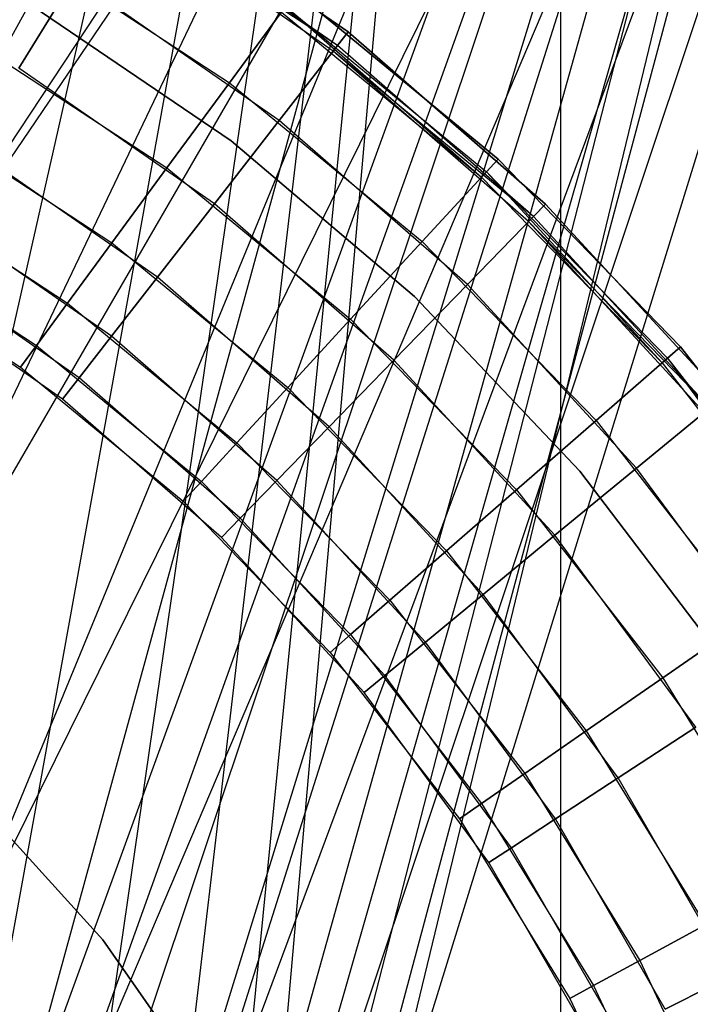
# Model space of a CAD drawing. Extents: x 0.1 to 12.1, y -6 to 6.
# Tile 78 of 181: x 6.32 to 6.471, y 0.204 to 0.425. Entities that reach past the tile are written whole.
import ezdxf

# ---------------------------------------------------------------- set-up
doc = ezdxf.new("R2010")
doc.units = 0
doc.header["$LTSCALE"] = 2.54
doc.layers.get('0').update_dxf_attribs({"linetype": 'CONTINUOUS'})

# ---------------------------------------------------------------- blocks, each defined once
blk = doc.blocks.new('DROPS_COLOR_C_STL')
at = {"color": 0}
for p, q in [((6.23638, 0.27439, 26.5056), (6.60097, 0.93168, 26.48376)), ((6.23638, 0.27439, 26.5056), (6.60097, 0.93168, 26.48376)), ((6.27208, 0.24392, 26.50445), (6.60097, 0.93168, 26.48376)), ((6.27208, 0.24392, 26.50445), (6.60097, 0.93168, 26.48376)), ((6.30275, 0.20802, 26.50328), (6.60097, 0.93168, 26.48376)), ((6.30275, 0.20802, 26.50328), (6.60097, 0.93168, 26.48376)), ((6.32731, 0.16797, 26.50224), (6.60097, 0.93168, 26.48376)), ((6.32731, 0.16797, 26.50224), (6.60097, 0.93168, 26.48376)), ((6.34537, 0.12439, 26.50141), (6.60097, 0.93168, 26.48376)), ((6.34537, 0.12439, 26.50141), (6.60097, 0.93168, 26.48376)), ((6.35635, 0.07863, 26.50087), (6.60097, 0.93168, 26.48376)), ((6.35635, 0.07863, 26.50087), (6.60097, 0.93168, 26.48376)), ((6.36005, 0.03169, 26.50069), (6.60097, 0.93168, 26.48376)), ((6.36005, 0.03169, 26.50069), (6.60097, 0.93168, 26.48376)), ((6.28416, 0.20477, 26.52514), (6.44165, 0.9, 26.53297)), ((6.28416, 0.20477, 26.52514), (6.44165, 0.9, 26.53297)), ((6.30991, 0.17313, 26.52613), (6.44165, 0.9, 26.53297)), ((6.30991, 0.17313, 26.52613), (6.44165, 0.9, 26.53297)), ((6.51769, 0.9, 35.55139), (6.31607, 0.16407, 35.53357)), ((6.51769, 0.9, 35.55139), (6.31607, 0.16407, 35.53357)), ((6.33127, 0.13802, 26.52704), (6.44165, 0.9, 26.53297)), ((6.33127, 0.13802, 26.52704), (6.44165, 0.9, 26.53297)), ((6.34754, 0.10059, 26.52779), (6.44165, 0.9, 26.53297)), ((6.34754, 0.10059, 26.52779), (6.44165, 0.9, 26.53297)), ((6.35863, 0.06104, 26.52832), (6.44165, 0.9, 26.53297)), ((6.35863, 0.06104, 26.52832), (6.44165, 0.9, 26.53297)), ((6.44165, 0.9, 26.53297), (6.36421, 0.02043, 26.5286)), ((6.44165, 0.9, 26.53297), (6.36421, 0.02043, 26.5286)), ((6.44165, 0.9, 26.53297), (6.44165, -0.9, 26.53297)), ((6.44165, 0.9, 26.53297), (6.44165, -0.9, 26.53297)), ((6.56624, 0.8516, 35.55722), (6.31607, 0.16407, 35.53357)), ((6.56624, 0.8516, 35.55722), (6.31607, 0.16407, 35.53357)), ((6.56624, 0.8516, 35.55722), (6.32924, 0.14188, 35.53442)), ((6.56624, 0.8516, 35.55722), (6.32924, 0.14188, 35.53442)), ((6.34037, 0.11882, 35.53518), (6.56624, 0.8516, 35.55722)), ((6.34037, 0.11882, 35.53518), (6.56624, 0.8516, 35.55722)), ((6.35226, 0.08618, 35.53601), (6.56624, 0.8516, 35.55722)), ((6.35226, 0.08618, 35.53601), (6.56624, 0.8516, 35.55722)), ((6.36035, 0.05209, 35.53661), (6.56624, 0.8516, 35.55722)), ((6.36035, 0.05209, 35.53661), (6.56624, 0.8516, 35.55722)), ((6.56624, 0.8516, 35.55722), (6.3644, 0.01744, 35.53691)), ((6.56624, 0.8516, 35.55722), (6.3644, 0.01744, 35.53691)), ((6.59351, 0.81481, 14.53196), (6.23638, 0.27439, 14.51079)), ((6.59351, 0.81481, 14.53196), (6.23638, 0.27439, 14.51079)), ((6.23638, 0.27439, 14.51079), (6.60092, 0.81072, 14.53262)), ((6.23638, 0.27439, 14.51079), (6.60092, 0.81072, 14.53262)), ((6.27219, 0.24381, 14.51195), (6.60092, 0.81072, 14.53262)), ((6.27219, 0.24381, 14.51195), (6.60092, 0.81072, 14.53262)), ((6.30275, 0.20802, 14.51311), (6.60092, 0.81072, 14.53262)), ((6.30275, 0.20802, 14.51311), (6.60092, 0.81072, 14.53262)), ((6.32732, 0.16795, 14.51415), (6.60092, 0.81072, 14.53262)), ((6.32732, 0.16795, 14.51415), (6.60092, 0.81072, 14.53262)), ((6.60092, 0.81072, 14.53262), (6.34537, 0.12439, 14.51498)), ((6.60092, 0.81072, 14.53262), (6.34537, 0.12439, 14.51498)), ((6.35633, 0.07875, 14.51552), (6.60092, 0.81072, 14.53262)), ((6.35633, 0.07875, 14.51552), (6.60092, 0.81072, 14.53262)), ((6.36005, 0.03169, 14.5157), (6.60092, 0.81072, 14.53262)), ((6.36005, 0.03169, 14.5157), (6.60092, 0.81072, 14.53262)), ((6.34533, 0.4562, 164.4), (6.39382, 0.42258, 164.4)), ((6.39382, 0.42258, 164.3), (6.34533, 0.4562, 164.3)), ((6.34533, 0.4562, 164.511), (6.39382, 0.42258, 164.511)), ((6.39382, 0.42258, 164.3), (6.34533, 0.4562, 164.3)), ((6.34533, 0.4562, 164.511), (6.39382, 0.42258, 164.511)), ((6.39382, 0.42258, 164.411), (6.34533, 0.4562, 164.411)), ((6.39382, 0.42258, 164.411), (6.34533, 0.4562, 164.411)), ((6.34533, 0.4562, 164.4), (6.39382, 0.42258, 164.4)), ((6.39143, 0.41952, 164.40939), (6.3433, 0.45289, 164.40939)), ((6.39143, 0.41952, 164.40939), (6.3433, 0.45289, 164.40939)), ((6.39143, 0.41952, 164.40161), (6.3433, 0.45289, 164.40161)), ((6.39143, 0.41952, 164.40161), (6.3433, 0.45289, 164.40161)), ((6.39044, 0.41824, 164.40551), (6.34245, 0.45152, 164.40551)), ((6.39143, 0.41952, 164.40161), (6.34245, 0.45152, 164.40551)), ((6.32003, 0.44189, 11.09694), (6.3671, 0.41114, 11.09694)), ((6.32003, 0.44189, 11.09694), (6.3671, 0.41114, 11.09694)), ((6.32003, 0.44189, 10.89207), (6.3671, 0.41114, 10.89207)), ((6.32003, 0.44189, 10.89207), (6.3671, 0.41114, 10.89207)), ((6.31966, 0.41443, 164.31208), (6.33211, 0.43469, 164.30306)), ((6.31966, 0.41443, 164.31208), (6.33211, 0.43469, 164.30306)), ((6.33211, 0.43469, 164.50793), (6.31966, 0.41443, 164.49891)), ((6.33211, 0.43469, 164.50793), (6.31966, 0.41443, 164.49891)), ((6.37831, 0.40266, 164.30306), (6.33211, 0.43469, 164.30306)), ((6.37831, 0.40266, 164.30306), (6.33211, 0.43469, 164.30306)), ((6.37831, 0.40266, 164.50793), (6.33211, 0.43469, 164.50793)), ((6.37831, 0.40266, 164.50793), (6.33211, 0.43469, 164.50793)), ((6.3671, 0.41114, 11.09694), (6.38205, 0.43149, 11.1)), ((6.3671, 0.41114, 11.09694), (6.38205, 0.43149, 11.1)), ((6.38205, 0.43149, 10.889), (6.3671, 0.41114, 10.89207)), ((6.38205, 0.43149, 10.889), (6.3671, 0.41114, 10.89207)), ((6.42759, 0.39398, 11), (6.38205, 0.43149, 11)), ((6.38205, 0.43149, 11.1), (6.42759, 0.39398, 11.1)), ((6.42759, 0.39398, 10.889), (6.38205, 0.43149, 10.889)), ((6.38205, 0.43149, 11.1), (6.42759, 0.39398, 11.1)), ((6.42759, 0.39398, 10.889), (6.38205, 0.43149, 10.889)), ((6.38205, 0.43149, 10.989), (6.42759, 0.39398, 10.989)), ((6.38205, 0.43149, 10.989), (6.42759, 0.39398, 10.989)), ((6.42759, 0.39398, 11), (6.38205, 0.43149, 11)), ((6.36749, 0.39805, 35.52113), (6.32268, 0.42843, 35.52113)), ((6.32268, 0.42843, 32.52113), (6.36749, 0.39805, 32.52113)), ((6.36749, 0.39805, 35.52113), (6.32268, 0.42843, 35.52113)), ((6.32268, 0.42843, 32.52113), (6.36749, 0.39805, 32.52113)), ((6.36749, 0.39805, 15.10455), (6.32268, 0.42843, 15.10455)), ((6.32268, 0.42843, 12.10455), (6.36749, 0.39805, 12.10455)), ((6.36749, 0.39805, 15.10455), (6.32268, 0.42843, 15.10455)), ((6.32268, 0.42843, 12.10455), (6.36749, 0.39805, 12.10455)), ((6.37974, 0.42835, 10.99061), (6.42496, 0.39112, 10.99061)), ((6.37974, 0.42835, 10.99061), (6.42496, 0.39112, 10.99061)), ((6.37974, 0.42835, 10.99839), (6.42387, 0.38993, 10.9945)), ((6.37974, 0.42835, 10.99839), (6.42496, 0.39112, 10.99839)), ((6.37974, 0.42835, 10.99839), (6.42496, 0.39112, 10.99839)), ((6.37879, 0.42706, 10.9945), (6.42387, 0.38993, 10.9945)), ((6.30814, 0.4213, 11.08792), (6.35301, 0.39198, 11.08792)), ((6.30814, 0.4213, 11.08792), (6.35301, 0.39198, 11.08792)), ((6.30814, 0.4213, 10.90108), (6.35301, 0.39198, 10.90108)), ((6.30814, 0.4213, 10.90108), (6.35301, 0.39198, 10.90108)), ((6.37831, 0.40266, 164.30306), (6.39382, 0.42258, 164.3)), ((6.37831, 0.40266, 164.30306), (6.39382, 0.42258, 164.3)), ((6.39382, 0.42258, 164.511), (6.37831, 0.40266, 164.50793)), ((6.39382, 0.42258, 164.511), (6.37831, 0.40266, 164.50793)), ((6.39143, 0.41952, 164.40939), (6.39382, 0.42258, 164.411)), ((6.39143, 0.41952, 164.40939), (6.39382, 0.42258, 164.411)), ((6.39382, 0.42258, 164.4), (6.39143, 0.41952, 164.40161)), ((6.39382, 0.42258, 164.4), (6.39143, 0.41952, 164.40161)), ((6.39382, 0.42258, 164.4), (6.43831, 0.38384, 164.4)), ((6.43831, 0.38384, 164.3), (6.39382, 0.42258, 164.3)), ((6.39382, 0.42258, 164.511), (6.43831, 0.38384, 164.511)), ((6.43831, 0.38384, 164.3), (6.39382, 0.42258, 164.3)), ((6.39382, 0.42258, 164.511), (6.43831, 0.38384, 164.511)), ((6.43831, 0.38384, 164.411), (6.39382, 0.42258, 164.411)), ((6.43831, 0.38384, 164.411), (6.39382, 0.42258, 164.411)), ((6.39382, 0.42258, 164.4), (6.43831, 0.38384, 164.4)), ((6.39044, 0.41824, 164.40551), (6.39143, 0.41952, 164.40939)), ((6.39044, 0.41824, 164.40551), (6.39143, 0.41952, 164.40939)), ((6.39143, 0.41952, 164.40161), (6.39044, 0.41824, 164.40551)), ((6.4356, 0.38105, 164.40939), (6.39143, 0.41952, 164.40939)), ((6.4356, 0.38105, 164.40939), (6.39143, 0.41952, 164.40939)), ((6.4356, 0.38105, 164.40161), (6.39143, 0.41952, 164.40161)), ((6.4356, 0.38105, 164.40161), (6.39143, 0.41952, 164.40161)), ((6.43447, 0.37989, 164.40551), (6.39044, 0.41824, 164.40551)), ((6.4356, 0.38105, 164.40161), (6.39044, 0.41824, 164.40551)), ((6.3637, 0.38389, 164.31208), (6.31966, 0.41443, 164.31208)), ((6.3637, 0.38389, 164.31208), (6.31966, 0.41443, 164.31208)), ((6.3637, 0.38389, 164.49891), (6.31966, 0.41443, 164.49891)), ((6.3637, 0.38389, 164.49891), (6.31966, 0.41443, 164.49891)), ((6.35301, 0.39198, 11.08792), (6.3671, 0.41114, 11.09694)), ((6.35301, 0.39198, 11.08792), (6.3671, 0.41114, 11.09694)), ((6.3671, 0.41114, 10.89207), (6.35301, 0.39198, 10.90108)), ((6.3671, 0.41114, 10.89207), (6.35301, 0.39198, 10.90108)), ((6.3671, 0.41114, 11.09694), (6.41049, 0.3754, 11.09694)), ((6.3671, 0.41114, 11.09694), (6.41049, 0.3754, 11.09694)), ((6.3671, 0.41114, 10.89207), (6.41049, 0.3754, 10.89207)), ((6.3671, 0.41114, 10.89207), (6.41049, 0.3754, 10.89207)), ((6.29768, 0.40317, 11.07347), (6.34062, 0.37512, 11.07347)), ((6.29768, 0.40317, 11.07347), (6.34062, 0.37512, 11.07347)), ((6.29768, 0.40317, 10.91553), (6.34062, 0.37512, 10.91553)), ((6.29768, 0.40317, 10.91553), (6.34062, 0.37512, 10.91553)), ((6.3637, 0.38389, 164.31208), (6.37831, 0.40266, 164.30306)), ((6.3637, 0.38389, 164.31208), (6.37831, 0.40266, 164.30306)), ((6.37831, 0.40266, 164.50793), (6.3637, 0.38389, 164.49891)), ((6.37831, 0.40266, 164.50793), (6.3637, 0.38389, 164.49891)), ((6.4207, 0.36574, 164.30306), (6.37831, 0.40266, 164.30306)), ((6.4207, 0.36574, 164.30306), (6.37831, 0.40266, 164.30306)), ((6.4207, 0.36574, 164.50793), (6.37831, 0.40266, 164.50793)), ((6.4207, 0.36574, 164.50793), (6.37831, 0.40266, 164.50793)), ((6.40876, 0.363, 35.52113), (6.36749, 0.39805, 35.52113)), ((6.36749, 0.39805, 32.52113), (6.40876, 0.363, 32.52113)), ((6.36749, 0.39805, 35.52113), (6.36749, 0.39805, 32.52113)), ((6.40876, 0.363, 35.52113), (6.36749, 0.39805, 35.52113)), ((6.36749, 0.39805, 32.52113), (6.40876, 0.363, 32.52113)), ((6.36749, 0.39805, 35.52113), (6.36749, 0.39805, 32.52113)), ((6.40876, 0.363, 15.10455), (6.36749, 0.39805, 15.10455)), ((6.36749, 0.39805, 12.10455), (6.40876, 0.363, 12.10455)), ((6.36749, 0.39805, 15.10455), (6.36749, 0.39805, 12.10455)), ((6.40876, 0.363, 15.10455), (6.36749, 0.39805, 15.10455)), ((6.36749, 0.39805, 12.10455), (6.40876, 0.363, 12.10455)), ((6.36749, 0.39805, 15.10455), (6.36749, 0.39805, 12.10455)), ((6.35085, 0.36738, 164.32654), (6.3087, 0.3966, 164.32654)), ((6.35085, 0.36738, 164.32654), (6.3087, 0.3966, 164.32654)), ((6.35085, 0.36738, 164.48447), (6.3087, 0.3966, 164.48447)), ((6.35085, 0.36738, 164.48447), (6.3087, 0.3966, 164.48447)), ((6.41049, 0.3754, 11.09694), (6.42759, 0.39398, 11.1)), ((6.41049, 0.3754, 11.09694), (6.42759, 0.39398, 11.1)), ((6.42759, 0.39398, 10.889), (6.41049, 0.3754, 10.89207)), ((6.42759, 0.39398, 10.889), (6.41049, 0.3754, 10.89207)), ((6.42496, 0.39112, 10.99061), (6.42759, 0.39398, 10.989)), ((6.42496, 0.39112, 10.99061), (6.42759, 0.39398, 10.989)), ((6.42759, 0.39398, 11), (6.42496, 0.39112, 10.99839)), ((6.42759, 0.39398, 11), (6.42496, 0.39112, 10.99839)), ((6.46873, 0.35169, 11), (6.42759, 0.39398, 11)), ((6.42759, 0.39398, 11.1), (6.46873, 0.35169, 11.1)), ((6.46873, 0.35169, 10.889), (6.42759, 0.39398, 10.889)), ((6.42759, 0.39398, 11.1), (6.46873, 0.35169, 11.1)), ((6.46873, 0.35169, 10.889), (6.42759, 0.39398, 10.889)), ((6.42759, 0.39398, 10.989), (6.46873, 0.35169, 10.989)), ((6.42759, 0.39398, 10.989), (6.46873, 0.35169, 10.989)), ((6.46873, 0.35169, 11), (6.42759, 0.39398, 11)), ((6.34062, 0.37512, 11.07347), (6.35301, 0.39198, 11.08792)), ((6.34062, 0.37512, 11.07347), (6.35301, 0.39198, 11.08792)), ((6.35301, 0.39198, 10.90108), (6.34062, 0.37512, 10.91553)), ((6.35301, 0.39198, 10.90108), (6.34062, 0.37512, 10.91553)), ((6.35301, 0.39198, 11.08792), (6.39438, 0.35791, 11.08792)), ((6.35301, 0.39198, 11.08792), (6.39438, 0.35791, 11.08792)), ((6.35301, 0.39198, 10.90108), (6.39438, 0.35791, 10.90108)), ((6.35301, 0.39198, 10.90108), (6.39438, 0.35791, 10.90108)), ((6.42387, 0.38993, 10.9945), (6.42496, 0.39112, 10.99061)), ((6.42387, 0.38993, 10.9945), (6.42496, 0.39112, 10.99061)), ((6.42496, 0.39112, 10.99839), (6.42387, 0.38993, 10.9945)), ((6.42496, 0.39112, 10.99061), (6.4658, 0.34914, 10.99061)), ((6.42496, 0.39112, 10.99061), (6.4658, 0.34914, 10.99061)), ((6.42496, 0.39112, 10.99839), (6.46458, 0.34808, 10.9945)), ((6.42496, 0.39112, 10.99839), (6.4658, 0.34914, 10.99839)), ((6.42496, 0.39112, 10.99839), (6.4658, 0.34914, 10.99839)), ((6.28924, 0.38856, 11.05443), (6.33063, 0.36153, 11.05443)), ((6.28924, 0.38856, 11.05443), (6.33063, 0.36153, 11.05443)), ((6.28924, 0.38856, 10.93457), (6.33063, 0.36153, 10.93457)), ((6.28924, 0.38856, 10.93457), (6.33063, 0.36153, 10.93457)), ((6.42387, 0.38993, 10.9945), (6.46458, 0.34808, 10.9945)), ((6.35085, 0.36738, 164.32654), (6.3637, 0.38389, 164.31208)), ((6.35085, 0.36738, 164.32654), (6.3637, 0.38389, 164.31208)), ((6.3637, 0.38389, 164.49891), (6.35085, 0.36738, 164.48447)), ((6.3637, 0.38389, 164.49891), (6.35085, 0.36738, 164.48447)), ((6.40412, 0.34869, 164.31208), (6.3637, 0.38389, 164.31208)), ((6.40412, 0.34869, 164.31208), (6.3637, 0.38389, 164.31208)), ((6.40412, 0.34869, 164.49891), (6.3637, 0.38389, 164.49891)), ((6.40412, 0.34869, 164.49891), (6.3637, 0.38389, 164.49891)), ((6.4207, 0.36574, 164.30306), (6.43831, 0.38384, 164.3)), ((6.4207, 0.36574, 164.30306), (6.43831, 0.38384, 164.3)), ((6.43831, 0.38384, 164.511), (6.4207, 0.36574, 164.50793)), ((6.43831, 0.38384, 164.511), (6.4207, 0.36574, 164.50793)), ((6.4356, 0.38105, 164.40939), (6.43831, 0.38384, 164.411)), ((6.4356, 0.38105, 164.40939), (6.43831, 0.38384, 164.411)), ((6.43831, 0.38384, 164.4), (6.4356, 0.38105, 164.40161)), ((6.43831, 0.38384, 164.4), (6.4356, 0.38105, 164.40161)), ((6.43831, 0.38384, 164.4), (6.47827, 0.34043, 164.4)), ((6.47827, 0.34043, 164.3), (6.43831, 0.38384, 164.3)), ((6.43831, 0.38384, 164.511), (6.47827, 0.34043, 164.511)), ((6.47827, 0.34043, 164.3), (6.43831, 0.38384, 164.3)), ((6.43831, 0.38384, 164.511), (6.47827, 0.34043, 164.511)), ((6.47827, 0.34043, 164.411), (6.43831, 0.38384, 164.411)), ((6.47827, 0.34043, 164.411), (6.43831, 0.38384, 164.411)), ((6.43831, 0.38384, 164.4), (6.47827, 0.34043, 164.4)), ((6.34049, 0.35407, 164.34557), (6.29986, 0.38224, 164.34557)), ((6.34049, 0.35407, 164.34557), (6.29986, 0.38224, 164.34557)), ((6.34049, 0.35407, 164.46543), (6.29986, 0.38224, 164.46543)), ((6.34049, 0.35407, 164.46543), (6.29986, 0.38224, 164.46543)), ((6.43447, 0.37989, 164.40551), (6.4356, 0.38105, 164.40939)), ((6.43447, 0.37989, 164.40551), (6.4356, 0.38105, 164.40939)), ((6.4356, 0.38105, 164.40161), (6.43447, 0.37989, 164.40551)), ((6.47402, 0.33693, 164.40551), (6.43447, 0.37989, 164.40551)), ((6.47527, 0.33796, 164.40161), (6.43447, 0.37989, 164.40551)), ((6.47527, 0.33796, 164.40939), (6.4356, 0.38105, 164.40939)), ((6.47527, 0.33796, 164.40939), (6.4356, 0.38105, 164.40939)), ((6.47527, 0.33796, 164.40161), (6.4356, 0.38105, 164.40161)), ((6.47527, 0.33796, 164.40161), (6.4356, 0.38105, 164.40161)), ((6.28333, 0.37833, 11.03191), (6.32363, 0.352, 11.03191)), ((6.28333, 0.37833, 11.03191), (6.32363, 0.352, 11.03191)), ((6.28333, 0.37833, 10.95709), (6.32363, 0.352, 10.95709)), ((6.28333, 0.37833, 10.95709), (6.32363, 0.352, 10.95709)), ((6.33063, 0.36153, 11.05443), (6.34062, 0.37512, 11.07347)), ((6.33063, 0.36153, 11.05443), (6.34062, 0.37512, 11.07347)), ((6.34062, 0.37512, 10.91553), (6.33063, 0.36153, 10.93457)), ((6.34062, 0.37512, 10.91553), (6.33063, 0.36153, 10.93457)), ((6.34062, 0.37512, 11.07347), (6.38021, 0.34251, 11.07347)), ((6.34062, 0.37512, 11.07347), (6.38021, 0.34251, 11.07347)), ((6.34062, 0.37512, 10.91553), (6.38021, 0.34251, 10.91553)), ((6.34062, 0.37512, 10.91553), (6.38021, 0.34251, 10.91553)), ((6.39438, 0.35791, 11.08792), (6.41049, 0.3754, 11.09694)), ((6.39438, 0.35791, 11.08792), (6.41049, 0.3754, 11.09694)), ((6.41049, 0.3754, 10.89207), (6.39438, 0.35791, 10.90108)), ((6.41049, 0.3754, 10.89207), (6.39438, 0.35791, 10.90108)), ((6.41049, 0.3754, 11.09694), (6.44969, 0.33511, 11.09694)), ((6.41049, 0.3754, 11.09694), (6.44969, 0.33511, 11.09694)), ((6.41049, 0.3754, 10.89207), (6.44969, 0.33511, 10.89207)), ((6.41049, 0.3754, 10.89207), (6.44969, 0.33511, 10.89207)), ((6.28029, 0.37306, 11.00722), (6.32002, 0.3471, 11.00722)), ((6.28029, 0.37306, 10.98178), (6.32002, 0.3471, 10.98178)), ((6.28029, 0.37306, 11.00722), (6.32002, 0.3471, 11.00722)), ((6.28029, 0.37306, 10.98178), (6.32002, 0.3471, 10.98178)), ((6.33323, 0.34474, 164.36809), (6.29368, 0.37217, 164.36809)), ((6.33323, 0.34474, 164.36809), (6.29368, 0.37217, 164.36809)), ((6.33323, 0.34474, 164.44291), (6.29368, 0.37217, 164.44291)), ((6.33323, 0.34474, 164.44291), (6.29368, 0.37217, 164.44291)), ((6.32949, 0.33994, 164.39279), (6.29049, 0.36698, 164.39279)), ((6.32949, 0.33994, 164.41821), (6.29049, 0.36698, 164.41821)), ((6.32949, 0.33994, 164.39279), (6.29049, 0.36698, 164.39279)), ((6.32949, 0.33994, 164.41821), (6.29049, 0.36698, 164.41821)), ((6.34049, 0.35407, 164.34557), (6.35085, 0.36738, 164.32654)), ((6.34049, 0.35407, 164.34557), (6.35085, 0.36738, 164.32654)), ((6.35085, 0.36738, 164.48447), (6.34049, 0.35407, 164.46543)), ((6.35085, 0.36738, 164.48447), (6.34049, 0.35407, 164.46543)), ((6.38953, 0.33369, 164.32654), (6.35085, 0.36738, 164.32654)), ((6.38953, 0.33369, 164.32654), (6.35085, 0.36738, 164.32654)), ((6.38953, 0.33369, 164.48447), (6.35085, 0.36738, 164.48447)), ((6.38953, 0.33369, 164.48447), (6.35085, 0.36738, 164.48447)), ((6.40412, 0.34869, 164.31208), (6.4207, 0.36574, 164.30306)), ((6.40412, 0.34869, 164.31208), (6.4207, 0.36574, 164.30306)), ((6.4207, 0.36574, 164.50793), (6.40412, 0.34869, 164.49891)), ((6.4207, 0.36574, 164.50793), (6.40412, 0.34869, 164.49891)), ((6.45878, 0.32438, 164.30306), (6.4207, 0.36574, 164.30306)), ((6.45878, 0.32438, 164.30306), (6.4207, 0.36574, 164.30306)), ((6.45878, 0.32438, 164.50793), (6.4207, 0.36574, 164.50793)), ((6.45878, 0.32438, 164.50793), (6.4207, 0.36574, 164.50793)), ((6.32363, 0.352, 11.03191), (6.33063, 0.36153, 11.05443)), ((6.32363, 0.352, 11.03191), (6.33063, 0.36153, 11.05443)), ((6.33063, 0.36153, 10.93457), (6.32363, 0.352, 10.95709)), ((6.33063, 0.36153, 10.93457), (6.32363, 0.352, 10.95709)), ((6.33063, 0.36153, 11.05443), (6.36879, 0.3301, 11.05443)), ((6.33063, 0.36153, 11.05443), (6.36879, 0.3301, 11.05443)), ((6.33063, 0.36153, 10.93457), (6.36879, 0.3301, 10.93457)), ((6.33063, 0.36153, 10.93457), (6.36879, 0.3301, 10.93457)), ((6.44599, 0.32369, 35.52113), (6.40876, 0.363, 35.52113)), ((6.40876, 0.363, 32.52113), (6.44599, 0.32369, 32.52113)), ((6.40876, 0.363, 35.52113), (6.40876, 0.363, 32.52113)), ((6.44599, 0.32369, 35.52113), (6.40876, 0.363, 35.52113)), ((6.40876, 0.363, 32.52113), (6.44599, 0.32369, 32.52113)), ((6.40876, 0.363, 35.52113), (6.40876, 0.363, 32.52113)), ((6.44599, 0.32369, 15.10455), (6.40876, 0.363, 15.10455)), ((6.40876, 0.363, 12.10455), (6.44599, 0.32369, 12.10455)), ((6.40876, 0.363, 15.10455), (6.40876, 0.363, 12.10455)), ((6.44599, 0.32369, 15.10455), (6.40876, 0.363, 15.10455)), ((6.40876, 0.363, 12.10455), (6.44599, 0.32369, 12.10455)), ((6.40876, 0.363, 15.10455), (6.40876, 0.363, 12.10455)), ((6.38021, 0.34251, 11.07347), (6.39438, 0.35791, 11.08792)), ((6.38021, 0.34251, 11.07347), (6.39438, 0.35791, 11.08792)), ((6.39438, 0.35791, 10.90108), (6.38021, 0.34251, 10.91553)), ((6.39438, 0.35791, 10.90108), (6.38021, 0.34251, 10.91553)), ((6.39438, 0.35791, 11.08792), (6.43176, 0.31949, 11.08792)), ((6.39438, 0.35791, 11.08792), (6.43176, 0.31949, 11.08792)), ((6.39438, 0.35791, 10.90108), (6.43176, 0.31949, 10.90108)), ((6.39438, 0.35791, 10.90108), (6.43176, 0.31949, 10.90108)), ((6.33323, 0.34474, 164.36809), (6.34049, 0.35407, 164.34557)), ((6.33323, 0.34474, 164.36809), (6.34049, 0.35407, 164.34557)), ((6.34049, 0.35407, 164.46543), (6.33323, 0.34474, 164.44291)), ((6.34049, 0.35407, 164.46543), (6.33323, 0.34474, 164.44291)), ((6.37777, 0.3216, 164.34557), (6.34049, 0.35407, 164.34557)), ((6.37777, 0.3216, 164.34557), (6.34049, 0.35407, 164.34557)), ((6.37777, 0.3216, 164.46543), (6.34049, 0.35407, 164.46543)), ((6.37777, 0.3216, 164.46543), (6.34049, 0.35407, 164.46543)), ((6.32002, 0.3471, 11.00722), (6.32363, 0.352, 11.03191)), ((6.32002, 0.3471, 11.00722), (6.32363, 0.352, 11.03191)), ((6.32363, 0.352, 10.95709), (6.32002, 0.3471, 10.98178)), ((6.32363, 0.352, 10.95709), (6.32002, 0.3471, 10.98178)), ((6.32363, 0.352, 11.03191), (6.36078, 0.32141, 11.03191)), ((6.32363, 0.352, 11.03191), (6.36078, 0.32141, 11.03191)), ((6.32363, 0.352, 10.95709), (6.36078, 0.32141, 10.95709)), ((6.32363, 0.352, 10.95709), (6.36078, 0.32141, 10.95709)), ((6.44969, 0.33511, 11.09694), (6.46873, 0.35169, 11.1)), ((6.44969, 0.33511, 11.09694), (6.46873, 0.35169, 11.1)), ((6.46873, 0.35169, 10.889), (6.44969, 0.33511, 10.89207)), ((6.46873, 0.35169, 10.889), (6.44969, 0.33511, 10.89207)), ((6.4658, 0.34914, 10.99061), (6.46873, 0.35169, 10.989)), ((6.4658, 0.34914, 10.99061), (6.46873, 0.35169, 10.989)), ((6.46873, 0.35169, 11), (6.4658, 0.34914, 10.99839)), ((6.46873, 0.35169, 11), (6.4658, 0.34914, 10.99839)), ((6.50497, 0.30513, 11), (6.46873, 0.35169, 11)), ((6.46873, 0.35169, 11.1), (6.50497, 0.30513, 11.1)), ((6.50497, 0.30513, 10.889), (6.46873, 0.35169, 10.889)), ((6.46873, 0.35169, 11.1), (6.50497, 0.30513, 11.1)), ((6.50497, 0.30513, 10.889), (6.46873, 0.35169, 10.889)), ((6.46873, 0.35169, 10.989), (6.50497, 0.30513, 10.989)), ((6.46873, 0.35169, 10.989), (6.50497, 0.30513, 10.989)), ((6.50497, 0.30513, 11), (6.46873, 0.35169, 11)), ((6.38953, 0.33369, 164.32654), (6.40412, 0.34869, 164.31208)), ((6.38953, 0.33369, 164.32654), (6.40412, 0.34869, 164.31208)), ((6.40412, 0.34869, 164.49891), (6.38953, 0.33369, 164.48447)), ((6.40412, 0.34869, 164.49891), (6.38953, 0.33369, 164.48447)), ((6.44042, 0.30926, 164.31208), (6.40412, 0.34869, 164.31208)), ((6.44042, 0.30926, 164.31208), (6.40412, 0.34869, 164.31208)), ((6.44042, 0.30926, 164.49891), (6.40412, 0.34869, 164.49891)), ((6.44042, 0.30926, 164.49891), (6.40412, 0.34869, 164.49891)), ((6.46458, 0.34808, 10.9945), (6.4658, 0.34914, 10.99061)), ((6.46458, 0.34808, 10.9945), (6.4658, 0.34914, 10.99061)), ((6.4658, 0.34914, 10.99839), (6.46458, 0.34808, 10.9945)), ((6.46458, 0.34808, 10.9945), (6.50045, 0.302, 10.9945)), ((6.4658, 0.34914, 10.99061), (6.50177, 0.30292, 10.99061)), ((6.4658, 0.34914, 10.99061), (6.50177, 0.30292, 10.99061)), ((6.4658, 0.34914, 10.99839), (6.50045, 0.302, 10.9945)), ((6.4658, 0.34914, 10.99839), (6.50177, 0.30292, 10.99839)), ((6.4658, 0.34914, 10.99839), (6.50177, 0.30292, 10.99839)), ((6.32002, 0.3471, 11.00722), (6.35666, 0.31693, 11.00722)), ((6.32002, 0.3471, 10.98178), (6.32002, 0.3471, 11.00722)), ((6.32002, 0.3471, 10.98178), (6.35666, 0.31693, 10.98178)), ((6.32002, 0.3471, 11.00722), (6.35666, 0.31693, 11.00722)), ((6.32002, 0.3471, 10.98178), (6.32002, 0.3471, 11.00722)), ((6.32002, 0.3471, 10.98178), (6.35666, 0.31693, 10.98178)), ((6.32949, 0.33994, 164.39279), (6.33323, 0.34474, 164.36809)), ((6.32949, 0.33994, 164.39279), (6.33323, 0.34474, 164.36809)), ((6.33323, 0.34474, 164.44291), (6.32949, 0.33994, 164.41821)), ((6.33323, 0.34474, 164.44291), (6.32949, 0.33994, 164.41821)), ((6.36952, 0.31313, 164.36809), (6.33323, 0.34474, 164.36809)), ((6.36952, 0.31313, 164.36809), (6.33323, 0.34474, 164.36809)), ((6.36952, 0.31313, 164.44291), (6.33323, 0.34474, 164.44291)), ((6.36952, 0.31313, 164.44291), (6.33323, 0.34474, 164.44291)), ((6.36879, 0.3301, 11.05443), (6.38021, 0.34251, 11.07347)), ((6.36879, 0.3301, 11.05443), (6.38021, 0.34251, 11.07347)), ((6.38021, 0.34251, 10.91553), (6.36879, 0.3301, 10.93457)), ((6.38021, 0.34251, 10.91553), (6.36879, 0.3301, 10.93457)), ((6.38021, 0.34251, 11.07347), (6.41597, 0.30574, 11.07347)), ((6.38021, 0.34251, 11.07347), (6.41597, 0.30574, 11.07347)), ((6.38021, 0.34251, 10.91553), (6.41597, 0.30574, 10.91553)), ((6.38021, 0.34251, 10.91553), (6.41597, 0.30574, 10.91553)), ((6.36528, 0.30877, 164.39279), (6.32949, 0.33994, 164.39279)), ((6.36528, 0.30877, 164.41821), (6.32949, 0.33994, 164.41821)), ((6.32949, 0.33994, 164.41821), (6.32949, 0.33994, 164.39279)), ((6.36528, 0.30877, 164.39279), (6.32949, 0.33994, 164.39279)), ((6.32949, 0.33994, 164.41821), (6.32949, 0.33994, 164.39279)), ((6.36528, 0.30877, 164.41821), (6.32949, 0.33994, 164.41821)), ((6.45878, 0.32438, 164.30306), (6.47827, 0.34043, 164.3)), ((6.45878, 0.32438, 164.30306), (6.47827, 0.34043, 164.3)), ((6.47827, 0.34043, 164.511), (6.45878, 0.32438, 164.50793)), ((6.47827, 0.34043, 164.511), (6.45878, 0.32438, 164.50793)), ((6.43176, 0.31949, 11.08792), (6.44969, 0.33511, 11.09694)), ((6.43176, 0.31949, 11.08792), (6.44969, 0.33511, 11.09694)), ((6.44969, 0.33511, 10.89207), (6.43176, 0.31949, 10.90108)), ((6.44969, 0.33511, 10.89207), (6.43176, 0.31949, 10.90108)), ((6.44969, 0.33511, 11.09694), (6.48422, 0.29075, 11.09694)), ((6.44969, 0.33511, 11.09694), (6.48422, 0.29075, 11.09694)), ((6.44969, 0.33511, 10.89207), (6.48422, 0.29075, 10.89207)), ((6.44969, 0.33511, 10.89207), (6.48422, 0.29075, 10.89207)), ((6.37777, 0.3216, 164.34557), (6.38953, 0.33369, 164.32654)), ((6.37777, 0.3216, 164.34557), (6.38953, 0.33369, 164.32654)), ((6.38953, 0.33369, 164.48447), (6.37777, 0.3216, 164.46543)), ((6.38953, 0.33369, 164.48447), (6.37777, 0.3216, 164.46543)), ((6.42426, 0.29596, 164.32654), (6.38953, 0.33369, 164.32654)), ((6.42426, 0.29596, 164.32654), (6.38953, 0.33369, 164.32654)), ((6.42426, 0.29596, 164.48447), (6.38953, 0.33369, 164.48447)), ((6.42426, 0.29596, 164.48447), (6.38953, 0.33369, 164.48447)), ((6.36078, 0.32141, 11.03191), (6.36879, 0.3301, 11.05443)), ((6.36078, 0.32141, 11.03191), (6.36879, 0.3301, 11.05443)), ((6.36879, 0.3301, 10.93457), (6.36078, 0.32141, 10.95709)), ((6.36879, 0.3301, 10.93457), (6.36078, 0.32141, 10.95709)), ((6.36879, 0.3301, 11.05443), (6.40325, 0.29467, 11.05443)), ((6.36879, 0.3301, 11.05443), (6.40325, 0.29467, 11.05443)), ((6.36879, 0.3301, 10.93457), (6.40325, 0.29467, 10.93457)), ((6.36879, 0.3301, 10.93457), (6.40325, 0.29467, 10.93457)), ((6.44042, 0.30926, 164.31208), (6.45878, 0.32438, 164.30306)), ((6.44042, 0.30926, 164.31208), (6.45878, 0.32438, 164.30306)), ((6.45878, 0.32438, 164.50793), (6.44042, 0.30926, 164.49891)), ((6.45878, 0.32438, 164.50793), (6.44042, 0.30926, 164.49891)), ((6.47875, 0.28059, 35.52113), (6.44599, 0.32369, 35.52113)), ((6.44599, 0.32369, 32.52113), (6.47875, 0.28059, 32.52113)), ((6.44599, 0.32369, 35.52113), (6.44599, 0.32369, 32.52113)), ((6.47875, 0.28059, 35.52113), (6.44599, 0.32369, 35.52113)), ((6.44599, 0.32369, 32.52113), (6.47875, 0.28059, 32.52113)), ((6.44599, 0.32369, 35.52113), (6.44599, 0.32369, 32.52113)), ((6.47875, 0.28059, 15.10455), (6.44599, 0.32369, 15.10455)), ((6.44599, 0.32369, 12.10455), (6.47875, 0.28059, 12.10455)), ((6.44599, 0.32369, 15.10455), (6.44599, 0.32369, 12.10455)), ((6.47875, 0.28059, 15.10455), (6.44599, 0.32369, 15.10455)), ((6.44599, 0.32369, 12.10455), (6.47875, 0.28059, 12.10455)), ((6.44599, 0.32369, 15.10455), (6.44599, 0.32369, 12.10455)), ((6.49207, 0.27908, 164.30306), (6.45878, 0.32438, 164.30306)), ((6.49207, 0.27908, 164.30306), (6.45878, 0.32438, 164.30306)), ((6.49207, 0.27908, 164.50793), (6.45878, 0.32438, 164.50793)), ((6.49207, 0.27908, 164.50793), (6.45878, 0.32438, 164.50793)), ((6.36952, 0.31313, 164.36809), (6.37777, 0.3216, 164.34557)), ((6.36952, 0.31313, 164.36809), (6.37777, 0.3216, 164.34557)), ((6.37777, 0.3216, 164.46543), (6.36952, 0.31313, 164.44291)), ((6.37777, 0.3216, 164.46543), (6.36952, 0.31313, 164.44291)), ((6.41125, 0.28523, 164.34557), (6.37777, 0.3216, 164.34557)), ((6.41125, 0.28523, 164.34557), (6.37777, 0.3216, 164.34557)), ((6.41125, 0.28523, 164.46543), (6.37777, 0.3216, 164.46543)), ((6.41125, 0.28523, 164.46543), (6.37777, 0.3216, 164.46543)), ((6.35666, 0.31693, 11.00722), (6.36078, 0.32141, 11.03191)), ((6.35666, 0.31693, 11.00722), (6.36078, 0.32141, 11.03191)), ((6.36078, 0.32141, 10.95709), (6.35666, 0.31693, 10.98178)), ((6.36078, 0.32141, 10.95709), (6.35666, 0.31693, 10.98178)), ((6.36078, 0.32141, 11.03191), (6.39434, 0.28691, 11.03191)), ((6.36078, 0.32141, 11.03191), (6.39434, 0.28691, 11.03191)), ((6.36078, 0.32141, 10.95709), (6.39434, 0.28691, 10.95709)), ((6.36078, 0.32141, 10.95709), (6.39434, 0.28691, 10.95709)), ((6.41597, 0.30574, 11.07347), (6.43176, 0.31949, 11.08792)), ((6.41597, 0.30574, 11.07347), (6.43176, 0.31949, 11.08792)), ((6.43176, 0.31949, 10.90108), (6.41597, 0.30574, 10.91553)), ((6.43176, 0.31949, 10.90108), (6.41597, 0.30574, 10.91553)), ((6.43176, 0.31949, 11.08792), (6.46468, 0.2772, 11.08792)), ((6.43176, 0.31949, 11.08792), (6.46468, 0.2772, 11.08792)), ((6.43176, 0.31949, 10.90108), (6.46468, 0.2772, 10.90108)), ((6.43176, 0.31949, 10.90108), (6.46468, 0.2772, 10.90108)), ((6.35666, 0.31693, 11.00722), (6.38975, 0.28291, 11.00722)), ((6.35666, 0.31693, 10.98178), (6.35666, 0.31693, 11.00722)), ((6.35666, 0.31693, 10.98178), (6.38975, 0.28291, 10.98178)), ((6.35666, 0.31693, 11.00722), (6.38975, 0.28291, 11.00722)), ((6.35666, 0.31693, 10.98178), (6.35666, 0.31693, 11.00722)), ((6.35666, 0.31693, 10.98178), (6.38975, 0.28291, 10.98178)), ((6.36528, 0.30877, 164.39279), (6.36952, 0.31313, 164.36809)), ((6.36528, 0.30877, 164.39279), (6.36952, 0.31313, 164.36809)), ((6.36952, 0.31313, 164.44291), (6.36528, 0.30877, 164.41821)), ((6.36952, 0.31313, 164.44291), (6.36528, 0.30877, 164.41821)), ((6.40212, 0.27772, 164.36809), (6.36952, 0.31313, 164.36809)), ((6.40212, 0.27772, 164.36809), (6.36952, 0.31313, 164.36809)), ((6.40212, 0.27772, 164.44291), (6.36952, 0.31313, 164.44291)), ((6.40212, 0.27772, 164.44291), (6.36952, 0.31313, 164.44291)), ((6.39742, 0.27385, 164.39279), (6.36528, 0.30877, 164.39279)), ((6.39742, 0.27385, 164.41821), (6.36528, 0.30877, 164.41821)), ((6.36528, 0.30877, 164.41821), (6.36528, 0.30877, 164.39279)), ((6.39742, 0.27385, 164.39279), (6.36528, 0.30877, 164.39279)), ((6.36528, 0.30877, 164.41821), (6.36528, 0.30877, 164.39279)), ((6.39742, 0.27385, 164.41821), (6.36528, 0.30877, 164.41821)), ((6.42426, 0.29596, 164.32654), (6.44042, 0.30926, 164.31208)), ((6.42426, 0.29596, 164.32654), (6.44042, 0.30926, 164.31208)), ((6.44042, 0.30926, 164.49891), (6.42426, 0.29596, 164.48447)), ((6.44042, 0.30926, 164.49891), (6.42426, 0.29596, 164.48447)), ((6.47216, 0.26607, 164.31208), (6.44042, 0.30926, 164.31208)), ((6.47216, 0.26607, 164.31208), (6.44042, 0.30926, 164.31208)), ((6.47216, 0.26607, 164.49891), (6.44042, 0.30926, 164.49891)), ((6.47216, 0.26607, 164.49891), (6.44042, 0.30926, 164.49891)), ((6.40325, 0.29467, 11.05443), (6.41597, 0.30574, 11.07347)), ((6.40325, 0.29467, 11.05443), (6.41597, 0.30574, 11.07347)), ((6.41597, 0.30574, 10.91553), (6.40325, 0.29467, 10.93457)), ((6.41597, 0.30574, 10.91553), (6.40325, 0.29467, 10.93457)), ((6.41597, 0.30574, 11.07347), (6.44748, 0.26527, 11.07347)), ((6.41597, 0.30574, 11.07347), (6.44748, 0.26527, 11.07347)), ((6.41597, 0.30574, 10.91553), (6.44748, 0.26527, 10.91553)), ((6.41597, 0.30574, 10.91553), (6.44748, 0.26527, 10.91553)), ((6.41125, 0.28523, 164.34557), (6.42426, 0.29596, 164.32654)), ((6.41125, 0.28523, 164.34557), (6.42426, 0.29596, 164.32654)), ((6.42426, 0.29596, 164.48447), (6.41125, 0.28523, 164.46543)), ((6.42426, 0.29596, 164.48447), (6.41125, 0.28523, 164.46543)), ((6.45464, 0.25463, 164.32654), (6.42426, 0.29596, 164.32654)), ((6.45464, 0.25463, 164.32654), (6.42426, 0.29596, 164.32654)), ((6.45464, 0.25463, 164.48447), (6.42426, 0.29596, 164.48447)), ((6.45464, 0.25463, 164.48447), (6.42426, 0.29596, 164.48447)), ((6.39434, 0.28691, 11.03191), (6.40325, 0.29467, 11.05443)), ((6.39434, 0.28691, 11.03191), (6.40325, 0.29467, 11.05443)), ((6.40325, 0.29467, 10.93457), (6.39434, 0.28691, 10.95709)), ((6.40325, 0.29467, 10.93457), (6.39434, 0.28691, 10.95709)), ((6.40325, 0.29467, 11.05443), (6.43362, 0.25566, 11.05443)), ((6.40325, 0.29467, 11.05443), (6.43362, 0.25566, 11.05443)), ((6.40325, 0.29467, 10.93457), (6.43362, 0.25566, 10.93457)), ((6.40325, 0.29467, 10.93457), (6.43362, 0.25566, 10.93457)), ((6.46468, 0.2772, 11.08792), (6.48422, 0.29075, 11.09694)), ((6.46468, 0.2772, 11.08792), (6.48422, 0.29075, 11.09694)), ((6.48422, 0.29075, 10.89207), (6.46468, 0.2772, 10.90108)), ((6.48422, 0.29075, 10.89207), (6.46468, 0.2772, 10.90108)), ((6.38975, 0.28291, 11.00722), (6.39434, 0.28691, 11.03191)), ((6.38975, 0.28291, 11.00722), (6.39434, 0.28691, 11.03191)), ((6.39434, 0.28691, 10.95709), (6.38975, 0.28291, 10.98178)), ((6.39434, 0.28691, 10.95709), (6.38975, 0.28291, 10.98178)), ((6.39434, 0.28691, 11.03191), (6.4239, 0.24892, 11.03191)), ((6.39434, 0.28691, 11.03191), (6.4239, 0.24892, 11.03191)), ((6.39434, 0.28691, 10.95709), (6.4239, 0.24892, 10.95709)), ((6.39434, 0.28691, 10.95709), (6.4239, 0.24892, 10.95709)), ((6.40212, 0.27772, 164.36809), (6.41125, 0.28523, 164.34557)), ((6.40212, 0.27772, 164.36809), (6.41125, 0.28523, 164.34557)), ((6.41125, 0.28523, 164.46543), (6.40212, 0.27772, 164.44291)), ((6.41125, 0.28523, 164.46543), (6.40212, 0.27772, 164.44291)), ((6.44052, 0.2454, 164.34557), (6.41125, 0.28523, 164.34557)), ((6.44052, 0.2454, 164.34557), (6.41125, 0.28523, 164.34557)), ((6.44052, 0.2454, 164.46543), (6.41125, 0.28523, 164.46543)), ((6.44052, 0.2454, 164.46543), (6.41125, 0.28523, 164.46543)), ((6.38975, 0.28291, 11.00722), (6.4189, 0.24546, 11.00722)), ((6.38975, 0.28291, 10.98178), (6.38975, 0.28291, 11.00722)), ((6.38975, 0.28291, 10.98178), (6.4189, 0.24546, 10.98178)), ((6.38975, 0.28291, 11.00722), (6.4189, 0.24546, 11.00722)), ((6.38975, 0.28291, 10.98178), (6.38975, 0.28291, 11.00722)), ((6.38975, 0.28291, 10.98178), (6.4189, 0.24546, 10.98178)), ((6.39742, 0.27385, 164.39279), (6.40212, 0.27772, 164.36809)), ((6.39742, 0.27385, 164.39279), (6.40212, 0.27772, 164.36809)), ((6.40212, 0.27772, 164.44291), (6.39742, 0.27385, 164.41821)), ((6.40212, 0.27772, 164.44291), (6.39742, 0.27385, 164.41821)), ((6.43063, 0.23894, 164.36809), (6.40212, 0.27772, 164.36809)), ((6.43063, 0.23894, 164.36809), (6.40212, 0.27772, 164.36809)), ((6.43063, 0.23894, 164.44291), (6.40212, 0.27772, 164.44291)), ((6.43063, 0.23894, 164.44291), (6.40212, 0.27772, 164.44291)), ((6.44748, 0.26527, 11.07347), (6.46468, 0.2772, 11.08792)), ((6.44748, 0.26527, 11.07347), (6.46468, 0.2772, 11.08792)), ((6.46468, 0.2772, 10.90108), (6.44748, 0.26527, 10.91553)), ((6.46468, 0.2772, 10.90108), (6.44748, 0.26527, 10.91553)), ((6.46468, 0.2772, 11.08792), (6.49275, 0.23153, 11.08792)), ((6.46468, 0.2772, 11.08792), (6.49275, 0.23153, 11.08792)), ((6.46468, 0.2772, 10.90108), (6.49275, 0.23153, 10.90108)), ((6.46468, 0.2772, 10.90108), (6.49275, 0.23153, 10.90108)), ((6.42553, 0.23561, 164.39279), (6.39742, 0.27385, 164.39279)), ((6.42553, 0.23561, 164.41821), (6.39742, 0.27385, 164.41821)), ((6.39742, 0.27385, 164.41821), (6.39742, 0.27385, 164.39279)), ((6.42553, 0.23561, 164.39279), (6.39742, 0.27385, 164.39279)), ((6.39742, 0.27385, 164.41821), (6.39742, 0.27385, 164.39279)), ((6.42553, 0.23561, 164.41821), (6.39742, 0.27385, 164.41821)), ((6.45464, 0.25463, 164.32654), (6.47216, 0.26607, 164.31208)), ((6.45464, 0.25463, 164.32654), (6.47216, 0.26607, 164.31208)), ((6.47216, 0.26607, 164.49891), (6.45464, 0.25463, 164.48447)), ((6.47216, 0.26607, 164.49891), (6.45464, 0.25463, 164.48447)), ((6.43362, 0.25566, 11.05443), (6.44748, 0.26527, 11.07347)), ((6.43362, 0.25566, 11.05443), (6.44748, 0.26527, 11.07347)), ((6.44748, 0.26527, 10.91553), (6.43362, 0.25566, 10.93457)), ((6.44748, 0.26527, 10.91553), (6.43362, 0.25566, 10.93457)), ((6.44748, 0.26527, 11.07347), (6.47434, 0.22157, 11.07347)), ((6.44748, 0.26527, 11.07347), (6.47434, 0.22157, 11.07347)), ((6.44748, 0.26527, 10.91553), (6.47434, 0.22157, 10.91553)), ((6.44748, 0.26527, 10.91553), (6.47434, 0.22157, 10.91553)), ((6.4239, 0.24892, 11.03191), (6.43362, 0.25566, 11.05443)), ((6.4239, 0.24892, 11.03191), (6.43362, 0.25566, 11.05443)), ((6.43362, 0.25566, 10.93457), (6.4239, 0.24892, 10.95709)), ((6.43362, 0.25566, 10.93457), (6.4239, 0.24892, 10.95709)), ((6.43362, 0.25566, 11.05443), (6.4595, 0.21355, 11.05443)), ((6.43362, 0.25566, 11.05443), (6.4595, 0.21355, 11.05443)), ((6.43362, 0.25566, 10.93457), (6.4595, 0.21355, 10.93457)), ((6.43362, 0.25566, 10.93457), (6.4595, 0.21355, 10.93457)), ((6.44052, 0.2454, 164.34557), (6.45464, 0.25463, 164.32654)), ((6.44052, 0.2454, 164.34557), (6.45464, 0.25463, 164.32654)), ((6.45464, 0.25463, 164.48447), (6.44052, 0.2454, 164.46543)), ((6.45464, 0.25463, 164.48447), (6.44052, 0.2454, 164.46543)), ((6.48029, 0.21021, 164.32654), (6.45464, 0.25463, 164.32654)), ((6.48029, 0.21021, 164.32654), (6.45464, 0.25463, 164.32654)), ((6.48029, 0.21021, 164.48447), (6.45464, 0.25463, 164.48447)), ((6.48029, 0.21021, 164.48447), (6.45464, 0.25463, 164.48447)), ((6.3084, 0.25142, 35.52113), (6.33855, 0.21822, 35.52113)), ((6.33855, 0.21822, 32.52113), (6.3084, 0.25142, 32.52113)), ((6.33855, 0.21822, 32.52113), (6.3084, 0.25142, 32.52113)), ((6.3084, 0.25142, 35.52113), (6.33855, 0.21822, 35.52113)), ((6.3084, 0.25142, 15.10455), (6.33855, 0.21822, 15.10455)), ((6.33855, 0.21822, 12.10455), (6.3084, 0.25142, 12.10455)), ((6.33855, 0.21822, 12.10455), (6.3084, 0.25142, 12.10455)), ((6.3084, 0.25142, 15.10455), (6.33855, 0.21822, 15.10455)), ((6.4189, 0.24546, 11.00722), (6.4239, 0.24892, 11.03191)), ((6.4189, 0.24546, 11.00722), (6.4239, 0.24892, 11.03191)), ((6.4239, 0.24892, 10.95709), (6.4189, 0.24546, 10.98178)), ((6.4239, 0.24892, 10.95709), (6.4189, 0.24546, 10.98178)), ((6.4239, 0.24892, 11.03191), (6.44911, 0.20792, 11.03191)), ((6.4239, 0.24892, 11.03191), (6.44911, 0.20792, 11.03191)), ((6.4239, 0.24892, 10.95709), (6.44911, 0.20792, 10.95709)), ((6.4239, 0.24892, 10.95709), (6.44911, 0.20792, 10.95709)), ((6.4189, 0.24546, 11.00722), (6.44376, 0.20502, 11.00722)), ((6.4189, 0.24546, 10.98178), (6.4189, 0.24546, 11.00722)), ((6.4189, 0.24546, 10.98178), (6.44376, 0.20502, 10.98178)), ((6.4189, 0.24546, 11.00722), (6.44376, 0.20502, 11.00722)), ((6.4189, 0.24546, 10.98178), (6.4189, 0.24546, 11.00722)), ((6.4189, 0.24546, 10.98178), (6.44376, 0.20502, 10.98178)), ((6.43063, 0.23894, 164.36809), (6.44052, 0.2454, 164.34557)), ((6.43063, 0.23894, 164.36809), (6.44052, 0.2454, 164.34557)), ((6.44052, 0.2454, 164.46543), (6.43063, 0.23894, 164.44291)), ((6.44052, 0.2454, 164.46543), (6.43063, 0.23894, 164.44291)), ((6.46524, 0.20259, 164.34557), (6.44052, 0.2454, 164.34557)), ((6.46524, 0.20259, 164.34557), (6.44052, 0.2454, 164.34557)), ((6.46524, 0.20259, 164.46543), (6.44052, 0.2454, 164.46543)), ((6.46524, 0.20259, 164.46543), (6.44052, 0.2454, 164.46543)), ((6.42553, 0.23561, 164.39279), (6.43063, 0.23894, 164.36809)), ((6.42553, 0.23561, 164.39279), (6.43063, 0.23894, 164.36809)), ((6.43063, 0.23894, 164.44291), (6.42553, 0.23561, 164.41821)), ((6.43063, 0.23894, 164.44291), (6.42553, 0.23561, 164.41821)), ((6.45469, 0.19725, 164.36809), (6.43063, 0.23894, 164.36809)), ((6.45469, 0.19725, 164.36809), (6.43063, 0.23894, 164.36809)), ((6.45469, 0.19725, 164.44291), (6.43063, 0.23894, 164.44291)), ((6.45469, 0.19725, 164.44291), (6.43063, 0.23894, 164.44291)), ((6.44926, 0.19451, 164.39279), (6.42553, 0.23561, 164.39279)), ((6.44926, 0.19451, 164.41821), (6.42553, 0.23561, 164.41821)), ((6.42553, 0.23561, 164.41821), (6.42553, 0.23561, 164.39279)), ((6.44926, 0.19451, 164.39279), (6.42553, 0.23561, 164.39279)), ((6.42553, 0.23561, 164.41821), (6.42553, 0.23561, 164.39279)), ((6.44926, 0.19451, 164.41821), (6.42553, 0.23561, 164.41821)), ((6.4595, 0.21355, 11.05443), (6.47434, 0.22157, 11.07347)), ((6.4595, 0.21355, 11.05443), (6.47434, 0.22157, 11.07347)), ((6.47434, 0.22157, 10.91553), (6.4595, 0.21355, 10.93457)), ((6.47434, 0.22157, 10.91553), (6.4595, 0.21355, 10.93457)), ((6.33855, 0.21822, 35.52113), (6.36421, 0.18144, 35.52113)), ((6.36421, 0.18144, 32.52113), (6.33855, 0.21822, 32.52113)), ((6.33855, 0.21822, 32.52113), (6.33855, 0.21822, 35.52113)), ((6.33855, 0.21822, 32.52113), (6.33855, 0.21822, 35.52113)), ((6.36421, 0.18144, 32.52113), (6.33855, 0.21822, 32.52113)), ((6.33855, 0.21822, 35.52113), (6.36421, 0.18144, 35.52113)), ((6.33855, 0.21822, 15.10455), (6.36421, 0.18144, 15.10455)), ((6.36421, 0.18144, 12.10455), (6.33855, 0.21822, 12.10455)), ((6.33855, 0.21822, 12.10455), (6.33855, 0.21822, 15.10455)), ((6.33855, 0.21822, 12.10455), (6.33855, 0.21822, 15.10455)), ((6.36421, 0.18144, 12.10455), (6.33855, 0.21822, 12.10455)), ((6.33855, 0.21822, 15.10455), (6.36421, 0.18144, 15.10455)), ((6.44911, 0.20792, 11.03191), (6.4595, 0.21355, 11.05443)), ((6.44911, 0.20792, 11.03191), (6.4595, 0.21355, 11.05443)), ((6.4595, 0.21355, 10.93457), (6.44911, 0.20792, 10.95709)), ((6.4595, 0.21355, 10.93457), (6.44911, 0.20792, 10.95709)), ((6.4595, 0.21355, 11.05443), (6.4806, 0.16884, 11.05443)), ((6.4595, 0.21355, 11.05443), (6.4806, 0.16884, 11.05443)), ((6.4595, 0.21355, 10.93457), (6.4806, 0.16884, 10.93457)), ((6.4595, 0.21355, 10.93457), (6.4806, 0.16884, 10.93457)), ((6.46524, 0.20259, 164.34557), (6.48029, 0.21021, 164.32654)), ((6.46524, 0.20259, 164.34557), (6.48029, 0.21021, 164.32654)), ((6.48029, 0.21021, 164.48447), (6.46524, 0.20259, 164.46543)), ((6.48029, 0.21021, 164.48447), (6.46524, 0.20259, 164.46543)), ((6.44376, 0.20502, 11.00722), (6.44911, 0.20792, 11.03191)), ((6.44376, 0.20502, 11.00722), (6.44911, 0.20792, 11.03191)), ((6.44911, 0.20792, 10.95709), (6.44376, 0.20502, 10.98178)), ((6.44911, 0.20792, 10.95709), (6.44376, 0.20502, 10.98178)), ((6.44911, 0.20792, 11.03191), (6.46965, 0.16439, 11.03191)), ((6.44911, 0.20792, 11.03191), (6.46965, 0.16439, 11.03191)), ((6.44911, 0.20792, 10.95709), (6.46965, 0.16439, 10.95709)), ((6.44911, 0.20792, 10.95709), (6.46965, 0.16439, 10.95709)), ((6.44376, 0.20502, 11.00722), (6.46401, 0.1621, 11.00722)), ((6.44376, 0.20502, 10.98178), (6.44376, 0.20502, 11.00722)), ((6.44376, 0.20502, 10.98178), (6.46401, 0.1621, 10.98178)), ((6.44376, 0.20502, 11.00722), (6.46401, 0.1621, 11.00722)), ((6.44376, 0.20502, 10.98178), (6.44376, 0.20502, 11.00722)), ((6.44376, 0.20502, 10.98178), (6.46401, 0.1621, 10.98178))]:
    blk.add_line(p, q, dxfattribs=at)

msp = doc.modelspace()

# ---------------------------------------------------------------- block references
at = {"color": 0}
msp.add_blockref('DROPS_COLOR_C_STL', (0, 0), dxfattribs=at)

doc.saveas('drawing.dxf')
